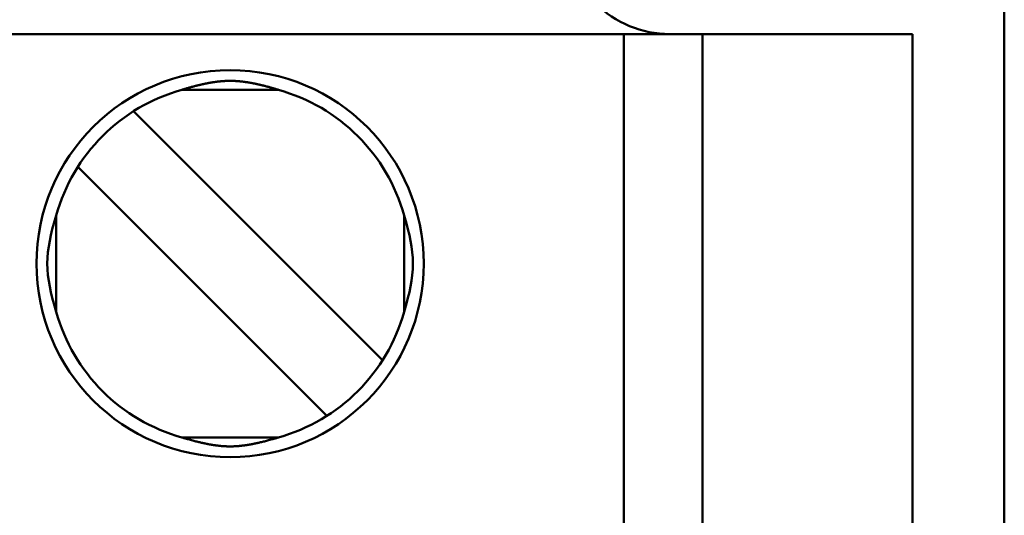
# Model space of a CAD drawing. Header units: inches. Extents: x 3.3 to 32.6, y -0.9 to 23.7.
# Tile 20 of 51: x 14.439 to 14.734, y 13.581 to 13.73. Entities that reach past the tile are written whole.
import ezdxf

# ---------------------------------------------------------------- set-up
doc = ezdxf.new("R2010")
doc.units = ezdxf.units.IN
doc.header["$MEASUREMENT"] = 0
doc.layers.add('Visible Edges(ANSI)', color=7, linetype='Continuous', lineweight=50)

msp = doc.modelspace()

# ---------------------------------------------------------------- linework, layer by layer
at = {"layer": 'Visible Edges(ANSI)'}
for p, q in [((14.73411799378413, 13.75292091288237), (14.73411799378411, 12.32496809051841)), ((14.43100385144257, 13.72535580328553), (14.61210621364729, 13.72535583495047)), ((14.61210621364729, 13.72535583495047), (14.61998022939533, 13.72535583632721)), ((14.64360227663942, 13.72535584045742), (14.61998022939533, 13.72535583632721)), ((14.61998047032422, 12.34740308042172), (14.61998022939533, 13.72535583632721)), ((14.64360227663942, 13.72535584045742), (14.69872038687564, 13.72535585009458)), ((14.64360251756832, 12.34740308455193), (14.64360227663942, 13.72535584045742)), ((14.69872038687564, 13.72535585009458), (14.70659440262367, 13.72535585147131)), ((14.70659440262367, 13.72535585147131), (14.70659464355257, 12.34740309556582)), ((14.51640204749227, 13.70862353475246), (14.48733794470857, 13.70862352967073)), ((14.47286543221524, 13.7021660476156), (14.4771575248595, 13.69787395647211)), ((14.54328579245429, 13.63174571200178), (14.47715752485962, 13.69787395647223)), ((14.46045421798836, 13.68117064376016), (14.45616341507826, 13.68546144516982)), ((14.46045421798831, 13.68117064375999), (14.52658248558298, 13.61504239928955)), ((14.44970465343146, 13.64192611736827), (14.44970464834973, 13.67099022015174)), ((14.55403536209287, 13.64192613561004), (14.55403535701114, 13.6709902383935)), ((14.54757659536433, 13.62745491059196), (14.54328579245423, 13.63174571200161)), ((14.53087328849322, 13.61075159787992), (14.52658248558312, 13.61504239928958)), ((14.48733796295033, 13.60429282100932), (14.51640206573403, 13.60429282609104))]:
    msp.add_line(p, q, dxfattribs=at)
msp.add_circle((14.5018700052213, 13.65645817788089), 0.0580708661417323, dxfattribs=at)
for centre, radius, start, end in [((14.63375975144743, 13.75685190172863), 0.031496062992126, 180.0000099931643, 270.0000100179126), ((14.5018700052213, 13.65645817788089), 0.0541338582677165, 105.4987427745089, 164.5012772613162), ((14.5018700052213, 13.65645817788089), 0.0541338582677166, 15.49874277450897, 74.50127726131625), ((14.5018700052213, 13.65645817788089), 0.0541338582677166, 195.498742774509, 254.5012772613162), ((14.5018700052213, 13.65645817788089), 0.0541338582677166, 285.498742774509, 344.5012772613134)]:
    msp.add_arc(centre, radius, start, end, dxfattribs=at)
for points, knots in [([(14.4873379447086, 13.70862352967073), (14.48748669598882, 13.70866815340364), (14.48763594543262, 13.70871262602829), (14.48778581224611, 13.70875696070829), (14.48793567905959, 13.70880129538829), (14.48808615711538, 13.70884549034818), (14.48823738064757, 13.70888956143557), (14.48838860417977, 13.70893363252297), (14.48854061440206, 13.7089775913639), (14.48869319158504, 13.7090213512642), (14.48884576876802, 13.7090651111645), (14.48899888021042, 13.70910866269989), (14.4891522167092, 13.70915189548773), (14.48930555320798, 13.70919512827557), (14.48945910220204, 13.70923803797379), (14.48961258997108, 13.70928052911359), (14.48976607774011, 13.70932302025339), (14.48991951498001, 13.70936509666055), (14.49007267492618, 13.70940668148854), (14.49022583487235, 13.70944826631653), (14.49037871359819, 13.70948935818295), (14.49053109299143, 13.7095298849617), (14.49068347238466, 13.70957041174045), (14.49083535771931, 13.70961037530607), (14.49098658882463, 13.70964972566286), (14.49113781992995, 13.70968907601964), (14.49128839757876, 13.70972781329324), (14.49143815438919, 13.70976588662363), (14.49158791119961, 13.70980395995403), (14.49173684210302, 13.70984136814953), (14.49188498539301, 13.70987811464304), (14.492033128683, 13.70991486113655), (14.4921804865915, 13.70995094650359), (14.49232710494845, 13.70998637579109), (14.49247372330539, 13.71002180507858), (14.49261960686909, 13.71005657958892), (14.49276477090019, 13.71009069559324), (14.4929099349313, 13.71012481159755), (14.49305437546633, 13.71015826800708), (14.49319809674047, 13.71019105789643), (14.49334181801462, 13.71022384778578), (14.49348481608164, 13.71025597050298), (14.49362710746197, 13.71028742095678), (14.49376939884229, 13.71031887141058), (14.49391098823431, 13.71034965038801), (14.49405191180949, 13.71037975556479), (14.49419283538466, 13.71040986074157), (14.4943331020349, 13.71043929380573), (14.49447272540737, 13.710468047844), (14.49461234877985, 13.71049680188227), (14.49475131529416, 13.71052487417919), (14.49488941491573, 13.71055221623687), (14.4950275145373, 13.71057955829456), (14.49516475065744, 13.71060617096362), (14.4953009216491, 13.71063200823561), (14.49543709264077, 13.71065784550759), (14.4955721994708, 13.7106829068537), (14.4957060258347, 13.71070715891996), (14.4958398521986, 13.71073141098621), (14.4959723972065, 13.71075485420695), (14.49610344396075, 13.71077745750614), (14.49623449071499, 13.71080006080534), (14.49636404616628, 13.71082182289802), (14.49649185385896, 13.7108427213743), (14.49661966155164, 13.71086361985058), (14.49674571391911, 13.7108836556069), (14.49686973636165, 13.71090281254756), (14.49699375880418, 13.71092196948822), (14.4971157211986, 13.710940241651), (14.49723543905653, 13.7109576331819), (14.49735515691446, 13.71097502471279), (14.49747266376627, 13.71099154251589), (14.4975879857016, 13.71100723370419), (14.49770330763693, 13.7110229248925), (14.49781643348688, 13.71103778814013), (14.49792740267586, 13.71105187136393), (14.49803837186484, 13.71106595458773), (14.49814719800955, 13.71107925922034), (14.49825431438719, 13.71109186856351), (14.49836143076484, 13.71110447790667), (14.49846682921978, 13.71111639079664), (14.49857094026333, 13.71112768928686), (14.49867505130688, 13.71113898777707), (14.49877788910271, 13.71114967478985), (14.4988796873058, 13.71115978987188), (14.4989814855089, 13.71116990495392), (14.49908223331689, 13.71117944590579), (14.49918214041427, 13.71118844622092), (14.49928204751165, 13.71119744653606), (14.49938113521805, 13.71120590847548), (14.49947950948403, 13.71121385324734), (14.49957788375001, 13.71122179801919), (14.4996755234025, 13.71122922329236), (14.49977246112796, 13.71123614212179), (14.49986939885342, 13.71124306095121), (14.49996562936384, 13.71124947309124), (14.50006119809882, 13.71125539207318), (14.5001567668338, 13.71126131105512), (14.50025167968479, 13.71126673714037), (14.50034602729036, 13.7112716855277), (14.50044037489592, 13.71127663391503), (14.50053415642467, 13.7112811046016), (14.50062746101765, 13.71128511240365), (14.50072076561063, 13.71128912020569), (14.50081359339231, 13.7112926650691), (14.5009060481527, 13.71129575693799), (14.5009985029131, 13.71129884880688), (14.50109058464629, 13.71130148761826), (14.50118239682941, 13.71130368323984), (14.50127420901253, 13.71130587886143), (14.50136575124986, 13.71130763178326), (14.50145713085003, 13.71130894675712), (14.50154851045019, 13.71131026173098), (14.50163972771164, 13.71131113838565), (14.50173089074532, 13.71131158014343), (14.50182205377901, 13.71131202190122), (14.50191316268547, 13.7113120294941), (14.50200432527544, 13.71131160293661), (14.50209548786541, 13.71131117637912), (14.50218670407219, 13.7113103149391), (14.50227808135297, 13.71130901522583), (14.50236945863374, 13.71130771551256), (14.50246099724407, 13.71130597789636), (14.50255280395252, 13.71130379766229), (14.50264461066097, 13.71130161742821), (14.50273668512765, 13.71129899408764), (14.50282913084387, 13.71129591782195), (14.50292157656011, 13.71129284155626), (14.50301439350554, 13.71128931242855), (14.50310768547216, 13.71128532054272), (14.50320097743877, 13.71128132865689), (14.50329474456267, 13.7112768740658), (14.50338907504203, 13.71127194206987), (14.5034834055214, 13.71126701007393), (14.50357829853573, 13.71126160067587), (14.50367384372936, 13.71125569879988), (14.50376938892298, 13.71124979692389), (14.50386559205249, 13.71124340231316), (14.50396249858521, 13.71123650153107), (14.50405940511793, 13.71122960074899), (14.50415700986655, 13.71122219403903), (14.50425534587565, 13.71121426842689), (14.50435368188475, 13.71120634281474), (14.50445272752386, 13.711197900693), (14.50455259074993, 13.71118892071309), (14.504652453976, 13.71117994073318), (14.50475315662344, 13.71117042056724), (14.50485491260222, 13.71116032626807), (14.504956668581, 13.7111502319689), (14.50505946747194, 13.71113956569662), (14.50516354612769, 13.71112828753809), (14.50526762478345, 13.71111700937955), (14.5053729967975, 13.71110511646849), (14.50548008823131, 13.71109252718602), (14.50558717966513, 13.71107993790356), (14.50569598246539, 13.71106665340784), (14.50580692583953, 13.71105259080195), (14.50591786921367, 13.71103852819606), (14.50603096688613, 13.71102368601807), (14.50614625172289, 13.71100801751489), (14.50626153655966, 13.71099234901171), (14.50637899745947, 13.71097585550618), (14.50649865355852, 13.71095849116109), (14.50661830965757, 13.710941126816), (14.50674019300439, 13.71092288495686), (14.50686412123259, 13.71090376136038), (14.5069880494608, 13.7108846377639), (14.5071139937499, 13.71086463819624), (14.50724168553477, 13.71084377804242), (14.50736937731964, 13.71082291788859), (14.50749880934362, 13.71080119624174), (14.50762973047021, 13.71077863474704), (14.50776065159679, 13.71075607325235), (14.50789306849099, 13.7107326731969), (14.50802676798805, 13.71070846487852), (14.50816046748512, 13.71068425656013), (14.50829544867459, 13.71065923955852), (14.50843149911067, 13.71063344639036), (14.50856754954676, 13.71060765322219), (14.50870467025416, 13.71058108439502), (14.50884266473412, 13.71055378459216), (14.50898065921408, 13.71052648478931), (14.50911953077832, 13.71049845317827), (14.50925907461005, 13.71046973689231), (14.50939861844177, 13.71044102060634), (14.50953882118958, 13.7104116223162), (14.5096796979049, 13.71038154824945), (14.50982057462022, 13.71035147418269), (14.50996213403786, 13.71032072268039), (14.51010441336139, 13.7102892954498), (14.51024669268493, 13.71025786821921), (14.51038969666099, 13.71022576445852), (14.51053344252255, 13.71019298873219), (14.51067718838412, 13.71016021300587), (14.51082167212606, 13.71012676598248), (14.5109668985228, 13.7100926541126), (14.51111212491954, 13.71005854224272), (14.51125808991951, 13.7100237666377), (14.51140480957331, 13.70998833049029), (14.51155152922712, 13.70995289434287), (14.51169900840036, 13.70991679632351), (14.51184729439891, 13.70988003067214), (14.51199558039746, 13.70984326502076), (14.51214467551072, 13.7098058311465), (14.51229461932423, 13.7097677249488), (14.51244456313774, 13.7097296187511), (14.51259535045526, 13.70969084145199), (14.51274681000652, 13.70965144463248), (14.51289826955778, 13.70961204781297), (14.51305040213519, 13.70957203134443), (14.51320304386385, 13.7095314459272), (14.51335568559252, 13.70949086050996), (14.51350884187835, 13.70944970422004), (14.51366228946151, 13.70940805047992), (14.51381573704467, 13.70936639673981), (14.51396947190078, 13.70932424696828), (14.51412326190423, 13.70928167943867), (14.51427705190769, 13.70923911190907), (14.51443090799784, 13.7091961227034), (14.51458455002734, 13.70915280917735), (14.51473819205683, 13.7091094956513), (14.5148916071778, 13.70906586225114), (14.51504447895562, 13.70902202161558), (14.51519735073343, 13.70897818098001), (14.51534964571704, 13.70893414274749), (14.51550113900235, 13.70888999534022), (14.51565263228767, 13.70884584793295), (14.51580336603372, 13.70880157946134), (14.5159534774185, 13.7087571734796), (14.51610358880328, 13.70871276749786), (14.51625307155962, 13.70866822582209), (14.51640204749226, 13.70862353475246)], [0, 0, 0, 0, 0.01298701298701, 0.01298701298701, 0.01298701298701, 0.02597402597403, 0.02597402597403, 0.02597402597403, 0.03896103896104, 0.03896103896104, 0.03896103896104, 0.05194805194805, 0.05194805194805, 0.05194805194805, 0.06493506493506, 0.06493506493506, 0.06493506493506, 0.07792207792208, 0.07792207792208, 0.07792207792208, 0.09090909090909, 0.09090909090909, 0.09090909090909, 0.103896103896, 0.103896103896, 0.103896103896, 0.116883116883, 0.116883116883, 0.116883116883, 0.12987012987, 0.12987012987, 0.12987012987, 0.142857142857, 0.142857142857, 0.142857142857, 0.155844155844, 0.155844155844, 0.155844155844, 0.168831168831, 0.168831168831, 0.168831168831, 0.181818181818, 0.181818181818, 0.181818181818, 0.194805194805, 0.194805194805, 0.194805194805, 0.207792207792, 0.207792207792, 0.207792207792, 0.220779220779, 0.220779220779, 0.220779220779, 0.233766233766, 0.233766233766, 0.233766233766, 0.246753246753, 0.246753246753, 0.246753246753, 0.25974025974, 0.25974025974, 0.25974025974, 0.272727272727, 0.272727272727, 0.272727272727, 0.285714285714, 0.285714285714, 0.285714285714, 0.298701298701, 0.298701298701, 0.298701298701, 0.311688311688, 0.311688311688, 0.311688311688, 0.324675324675, 0.324675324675, 0.324675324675, 0.337662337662, 0.337662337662, 0.337662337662, 0.350649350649, 0.350649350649, 0.350649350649, 0.363636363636, 0.363636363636, 0.363636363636, 0.376623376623, 0.376623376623, 0.376623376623, 0.38961038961, 0.38961038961, 0.38961038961, 0.402597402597, 0.402597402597, 0.402597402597, 0.415584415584, 0.415584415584, 0.415584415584, 0.4285714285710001, 0.4285714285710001, 0.4285714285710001, 0.441558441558, 0.441558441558, 0.441558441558, 0.4545454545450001, 0.4545454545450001, 0.4545454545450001, 0.467532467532, 0.467532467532, 0.467532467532, 0.4805194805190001, 0.4805194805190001, 0.4805194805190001, 0.493506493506, 0.493506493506, 0.493506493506, 0.506493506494, 0.506493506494, 0.506493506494, 0.519480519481, 0.519480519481, 0.519480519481, 0.532467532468, 0.532467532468, 0.532467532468, 0.545454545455, 0.545454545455, 0.545454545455, 0.558441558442, 0.558441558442, 0.558441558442, 0.571428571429, 0.571428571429, 0.571428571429, 0.584415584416, 0.584415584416, 0.584415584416, 0.597402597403, 0.597402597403, 0.597402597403, 0.61038961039, 0.61038961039, 0.61038961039, 0.623376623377, 0.623376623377, 0.623376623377, 0.636363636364, 0.636363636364, 0.636363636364, 0.649350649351, 0.649350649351, 0.649350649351, 0.662337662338, 0.662337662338, 0.662337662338, 0.675324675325, 0.675324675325, 0.675324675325, 0.688311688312, 0.688311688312, 0.688311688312, 0.701298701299, 0.701298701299, 0.701298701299, 0.714285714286, 0.714285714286, 0.714285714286, 0.727272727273, 0.727272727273, 0.727272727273, 0.74025974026, 0.74025974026, 0.74025974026, 0.753246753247, 0.753246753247, 0.753246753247, 0.766233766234, 0.766233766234, 0.766233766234, 0.7792207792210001, 0.7792207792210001, 0.7792207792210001, 0.792207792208, 0.792207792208, 0.792207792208, 0.8051948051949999, 0.8051948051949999, 0.8051948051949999, 0.8181818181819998, 0.8181818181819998, 0.8181818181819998, 0.831168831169, 0.831168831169, 0.831168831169, 0.8441558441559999, 0.8441558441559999, 0.8441558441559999, 0.8571428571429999, 0.8571428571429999, 0.8571428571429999, 0.87012987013, 0.87012987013, 0.87012987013, 0.883116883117, 0.883116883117, 0.883116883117, 0.8961038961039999, 0.8961038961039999, 0.8961038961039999, 0.9090909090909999, 0.9090909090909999, 0.9090909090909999, 0.9220779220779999, 0.9220779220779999, 0.9220779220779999, 0.935064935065, 0.935064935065, 0.935064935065, 0.9480519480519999, 0.9480519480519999, 0.9480519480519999, 0.9610389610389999, 0.9610389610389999, 0.9610389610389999, 0.974025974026, 0.974025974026, 0.974025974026, 0.987012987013, 0.987012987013, 0.987012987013, 1, 1, 1, 1]), ([(14.44970464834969, 13.67099022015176), (14.44962405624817, 13.67072156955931), (14.44954434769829, 13.67045262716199), (14.44813141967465, 13.66561884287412), (14.44701626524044, 13.66102201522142), (14.44701626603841, 13.65645816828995), (14.44701626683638, 13.6518943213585), (14.44813142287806, 13.64729749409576), (14.44954435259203, 13.64246371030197), (14.44962406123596, 13.64219476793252), (14.44970465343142, 13.64192611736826)], [0.4517919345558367, 0.4517919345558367, 0.4517919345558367, 0.4517919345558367, 0.453842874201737, 0.453842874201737, 0.4886193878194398, 0.4886193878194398, 0.4886193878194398, 0.5233959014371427, 0.5233959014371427, 0.525446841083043, 0.525446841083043, 0.525446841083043, 0.525446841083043]), ([(14.55403535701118, 13.67099023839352), (14.55411594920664, 13.67072158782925), (14.55419565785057, 13.6704526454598), (14.55560858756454, 13.66561886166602), (14.55672374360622, 13.66102203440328), (14.55672374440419, 13.65645818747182), (14.55672374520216, 13.65189434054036), (14.55560859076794, 13.64729751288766), (14.55419566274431, 13.64246372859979), (14.55411595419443, 13.64219478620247), (14.5540353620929, 13.64192613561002)], [-0.0368274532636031, -0.0368274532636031, -0.0368274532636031, -0.0368274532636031, -0.0347765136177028, -0.0347765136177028, 0, 0, 0, 0.0347765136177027, 0.0347765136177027, 0.0368274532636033, 0.0368274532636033, 0.0368274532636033, 0.0368274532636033]), ([(14.51640206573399, 13.60429282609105), (14.51626462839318, 13.60425159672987), (14.51612875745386, 13.60421109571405), (14.51599447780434, 13.60417132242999), (14.51586019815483, 13.60413154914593), (14.51572750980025, 13.60409250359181), (14.51559643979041, 13.60405418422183), (14.51546536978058, 13.60401586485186), (14.51533591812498, 13.60397827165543), (14.51520810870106, 13.60394140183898), (14.51508029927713, 13.60390453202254), (14.51495413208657, 13.60386838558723), (14.51482964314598, 13.60383296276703), (14.5147051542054, 13.60379753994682), (14.51458234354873, 13.60376284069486), (14.51446118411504, 13.60372884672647), (14.51421886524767, 13.60366085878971), (14.51398314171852, 13.60359568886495), (14.51375350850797, 13.60353310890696), (14.51352387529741, 13.60347052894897), (14.51330033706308, 13.60341054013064), (14.51308241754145, 13.60335292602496), (14.51286449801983, 13.60329531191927), (14.51265220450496, 13.60324007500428), (14.51244522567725, 13.60318705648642), (14.51223824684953, 13.60313403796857), (14.51203658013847, 13.60308323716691), (14.51183990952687, 13.60303449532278), (14.51164323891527, 13.60298575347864), (14.51145156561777, 13.60293907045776), (14.5112645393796, 13.60289428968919), (14.51107751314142, 13.60284950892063), (14.51089513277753, 13.60280663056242), (14.51071704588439, 13.60276549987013), (14.51053895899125, 13.60272436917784), (14.51036516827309, 13.60268498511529), (14.51019530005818, 13.60264720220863), (14.51002543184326, 13.60260941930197), (14.50985948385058, 13.60257323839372), (14.50969707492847, 13.60253851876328), (14.50953466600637, 13.60250379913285), (14.50937577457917, 13.60247053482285), (14.50922010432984, 13.6024386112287), (14.5090644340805, 13.60240668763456), (14.50891200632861, 13.60237611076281), (14.50876261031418, 13.60234679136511), (14.50861321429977, 13.60231747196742), (14.50846684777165, 13.60228940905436), (14.508323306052, 13.60226251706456), (14.50817976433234, 13.60223562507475), (14.50803905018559, 13.60220990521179), (14.50790097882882, 13.60218528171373), (14.50776290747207, 13.60216065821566), (14.50762747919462, 13.60213713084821), (14.50749450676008, 13.60211462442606), (14.50736153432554, 13.60209211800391), (14.5072310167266, 13.60207063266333), (14.50710274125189, 13.60205009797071), (14.50697446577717, 13.60202956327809), (14.50684843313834, 13.60200997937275), (14.5067244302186, 13.60199127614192), (14.50660042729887, 13.60197257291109), (14.50647845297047, 13.60195474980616), (14.5063583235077, 13.60193775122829), (14.50623819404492, 13.60192075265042), (14.50611991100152, 13.60190457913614), (14.5060032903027, 13.60188917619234), (14.50588666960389, 13.60187377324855), (14.5057717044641, 13.60185913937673), (14.50565826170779, 13.60184523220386), (14.50554481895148, 13.601831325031), (14.50543290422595, 13.60181814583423), (14.5053224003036, 13.60180565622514), (14.50521189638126, 13.60179316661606), (14.50510280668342, 13.60178136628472), (14.50499500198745, 13.60177021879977), (14.50488719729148, 13.60175907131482), (14.50478067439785, 13.60174857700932), (14.50467529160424, 13.60173870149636), (14.50456990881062, 13.6017288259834), (14.50446566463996, 13.60171956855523), (14.50436242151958, 13.60171089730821), (14.50425917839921, 13.60170222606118), (14.50415693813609, 13.60169414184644), (14.50405557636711, 13.60168661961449), (14.50395421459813, 13.60167909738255), (14.50385373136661, 13.60167213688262), (14.50375400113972, 13.60166571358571), (14.50365427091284, 13.60165929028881), (14.50355529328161, 13.60165340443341), (14.50345693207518, 13.60164803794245), (14.50335857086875, 13.60164267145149), (14.50326082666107, 13.60163782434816), (14.5031635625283, 13.60163347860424), (14.50306629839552, 13.60162913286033), (14.50296951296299, 13.60162528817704), (14.50287310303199, 13.60162193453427), (14.50277669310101, 13.6016185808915), (14.50268065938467, 13.60161571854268), (14.50258490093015, 13.60161333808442), (14.50248914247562, 13.60161095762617), (14.50239366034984, 13.60160905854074), (14.50229834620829, 13.60160763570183), (14.50220303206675, 13.60160621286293), (14.50210788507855, 13.6016052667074), (14.50201279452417, 13.60160479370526), (14.50191770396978, 13.60160432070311), (14.50182267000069, 13.60160432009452), (14.50172758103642, 13.60160479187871), (14.50163249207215, 13.6016052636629), (14.50153734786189, 13.60160620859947), (14.50144203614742, 13.60160763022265), (14.50134672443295, 13.60160905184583), (14.50125124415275, 13.60161094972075), (14.50115548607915, 13.60161332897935), (14.50105972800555, 13.60161570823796), (14.50096369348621, 13.60161856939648), (14.50086728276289, 13.60162192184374), (14.50077087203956, 13.601625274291), (14.5006740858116, 13.60162911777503), (14.5005768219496, 13.60163346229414), (14.50047955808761, 13.60163780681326), (14.50038181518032, 13.60164265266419), (14.50028345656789, 13.60164801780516), (14.50018509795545, 13.60165338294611), (14.50008612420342, 13.60165926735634), (14.49998639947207, 13.60166568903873), (14.49988667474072, 13.60167211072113), (14.49978619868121, 13.60167906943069), (14.49968484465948, 13.60168658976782), (14.49958349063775, 13.60169411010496), (14.49948125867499, 13.60170219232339), (14.49937802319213, 13.60171086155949), (14.49927478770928, 13.60171953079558), (14.4991705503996, 13.60172878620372), (14.49906517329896, 13.60173865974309), (14.49895979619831, 13.60174853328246), (14.4988532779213, 13.60175902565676), (14.498745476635, 13.60177017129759), (14.4986376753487, 13.60178131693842), (14.49852858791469, 13.60179311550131), (14.49841808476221, 13.60180560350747), (14.49830758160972, 13.60181809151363), (14.49819566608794, 13.60183126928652), (14.49808222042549, 13.60184517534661), (14.49796877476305, 13.6018590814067), (14.49785380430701, 13.60187371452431), (14.49773717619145, 13.60188911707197), (14.49762054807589, 13.60190451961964), (14.49750225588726, 13.60192069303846), (14.49738211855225, 13.60193769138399), (14.49726198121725, 13.60195468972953), (14.4971400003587, 13.60197251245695), (14.49701599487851, 13.60199121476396), (14.4968919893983, 13.60200991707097), (14.49676595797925, 13.6020294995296), (14.49663768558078, 13.60205003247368), (14.49650941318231, 13.60207056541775), (14.49637890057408, 13.60209204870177), (14.49624593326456, 13.60211455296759), (14.49611296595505, 13.60213705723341), (14.49597754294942, 13.60216058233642), (14.49583947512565, 13.6021852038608), (14.49570140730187, 13.60220982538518), (14.49556069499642, 13.60223554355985), (14.49541715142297, 13.60226243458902), (14.49527360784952, 13.60228932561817), (14.49512723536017, 13.60231738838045), (14.49497783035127, 13.60234670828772), (14.49482842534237, 13.602376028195), (14.49467598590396, 13.60240660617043), (14.49452030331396, 13.60243853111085), (14.49436462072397, 13.60247045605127), (14.49420571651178, 13.60250372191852), (14.49404329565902, 13.60253844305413), (14.49388087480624, 13.60257316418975), (14.49371491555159, 13.60260934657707), (14.49354503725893, 13.6026471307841), (14.49337515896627, 13.60268491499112), (14.49320135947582, 13.60272430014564), (14.49302326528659, 13.60276543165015), (14.49284517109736, 13.60280656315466), (14.49266278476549, 13.60284944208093), (14.49247575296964, 13.60289422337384), (14.4922887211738, 13.60293900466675), (14.49209704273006, 13.60298568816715), (14.49190036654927, 13.60303443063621), (14.49170369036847, 13.60308317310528), (14.49150201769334, 13.60313397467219), (14.49129503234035, 13.60318699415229), (14.49108804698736, 13.6032400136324), (14.49087574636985, 13.60329525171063), (14.49065781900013, 13.60335286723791), (14.49043989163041, 13.6034104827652), (14.49021634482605, 13.60347047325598), (14.48998670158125, 13.60353305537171), (14.48975705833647, 13.60359563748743), (14.48952132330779, 13.60366081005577), (14.4892789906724, 13.60372880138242), (14.4891578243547, 13.60376279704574), (14.48903500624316, 13.60379749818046), (14.48891050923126, 13.60383292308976), (14.48878601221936, 13.60386834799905), (14.48865983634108, 13.60390449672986), (14.48853201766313, 13.60394136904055), (14.48840419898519, 13.60397824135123), (14.48827473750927, 13.60401583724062), (14.48814365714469, 13.6040541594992), (14.48801257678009, 13.60409248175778), (14.48787987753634, 13.60413153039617), (14.48774558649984, 13.60417130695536), (14.48761129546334, 13.60421108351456), (14.48747541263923, 13.60425158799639), (14.48733796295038, 13.60429282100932)], [0, 0, 0, 0, 0.007575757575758, 0.007575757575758, 0.007575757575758, 0.01515151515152, 0.01515151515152, 0.01515151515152, 0.02272727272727, 0.02272727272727, 0.02272727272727, 0.03030303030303, 0.03030303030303, 0.03030303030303, 0.03787878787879, 0.03787878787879, 0.03787878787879, 0.0530303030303, 0.0530303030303, 0.0530303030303, 0.06818181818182, 0.06818181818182, 0.06818181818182, 0.08333333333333, 0.08333333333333, 0.08333333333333, 0.09848484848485, 0.09848484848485, 0.09848484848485, 0.113636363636, 0.113636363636, 0.113636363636, 0.128787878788, 0.128787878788, 0.128787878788, 0.143939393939, 0.143939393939, 0.143939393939, 0.159090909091, 0.159090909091, 0.159090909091, 0.174242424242, 0.174242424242, 0.174242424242, 0.189393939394, 0.189393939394, 0.189393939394, 0.204545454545, 0.204545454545, 0.204545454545, 0.219696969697, 0.219696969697, 0.219696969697, 0.234848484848, 0.234848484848, 0.234848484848, 0.25, 0.25, 0.25, 0.265151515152, 0.265151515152, 0.265151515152, 0.280303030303, 0.280303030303, 0.280303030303, 0.295454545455, 0.295454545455, 0.295454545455, 0.310606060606, 0.310606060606, 0.310606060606, 0.325757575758, 0.325757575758, 0.325757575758, 0.340909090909, 0.340909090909, 0.340909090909, 0.356060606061, 0.356060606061, 0.356060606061, 0.371212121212, 0.371212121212, 0.371212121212, 0.386363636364, 0.386363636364, 0.386363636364, 0.4015151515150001, 0.4015151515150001, 0.4015151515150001, 0.416666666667, 0.416666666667, 0.416666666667, 0.4318181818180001, 0.4318181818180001, 0.4318181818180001, 0.4469696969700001, 0.4469696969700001, 0.4469696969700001, 0.4621212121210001, 0.4621212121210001, 0.4621212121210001, 0.477272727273, 0.477272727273, 0.477272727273, 0.492424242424, 0.492424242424, 0.492424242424, 0.5075757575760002, 0.5075757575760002, 0.5075757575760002, 0.522727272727, 0.522727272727, 0.522727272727, 0.537878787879, 0.537878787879, 0.537878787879, 0.55303030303, 0.55303030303, 0.55303030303, 0.568181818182, 0.568181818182, 0.568181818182, 0.583333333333, 0.583333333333, 0.583333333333, 0.598484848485, 0.598484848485, 0.598484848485, 0.613636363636, 0.613636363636, 0.613636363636, 0.6287878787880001, 0.6287878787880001, 0.6287878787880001, 0.6439393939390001, 0.6439393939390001, 0.6439393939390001, 0.659090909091, 0.659090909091, 0.659090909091, 0.6742424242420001, 0.6742424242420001, 0.6742424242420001, 0.689393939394, 0.689393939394, 0.689393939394, 0.704545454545, 0.704545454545, 0.704545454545, 0.719696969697, 0.719696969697, 0.719696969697, 0.734848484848, 0.734848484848, 0.734848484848, 0.75, 0.75, 0.75, 0.765151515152, 0.765151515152, 0.765151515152, 0.780303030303, 0.780303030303, 0.780303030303, 0.795454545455, 0.795454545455, 0.795454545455, 0.8106060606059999, 0.8106060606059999, 0.8106060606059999, 0.8257575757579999, 0.8257575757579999, 0.8257575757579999, 0.840909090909, 0.840909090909, 0.840909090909, 0.856060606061, 0.856060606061, 0.856060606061, 0.8712121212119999, 0.8712121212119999, 0.8712121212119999, 0.886363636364, 0.886363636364, 0.886363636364, 0.9015151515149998, 0.9015151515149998, 0.9015151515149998, 0.916666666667, 0.916666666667, 0.916666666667, 0.9318181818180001, 0.9318181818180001, 0.9318181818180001, 0.9469696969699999, 0.9469696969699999, 0.9469696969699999, 0.962121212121, 0.962121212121, 0.962121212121, 0.969696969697, 0.969696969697, 0.969696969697, 0.977272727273, 0.977272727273, 0.977272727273, 0.984848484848, 0.984848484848, 0.984848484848, 0.9924242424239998, 0.9924242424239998, 0.9924242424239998, 1, 1, 1, 1])]:
    msp.add_open_spline(points, degree=3, knots=knots, dxfattribs=at)

doc.saveas('drawing.dxf')
